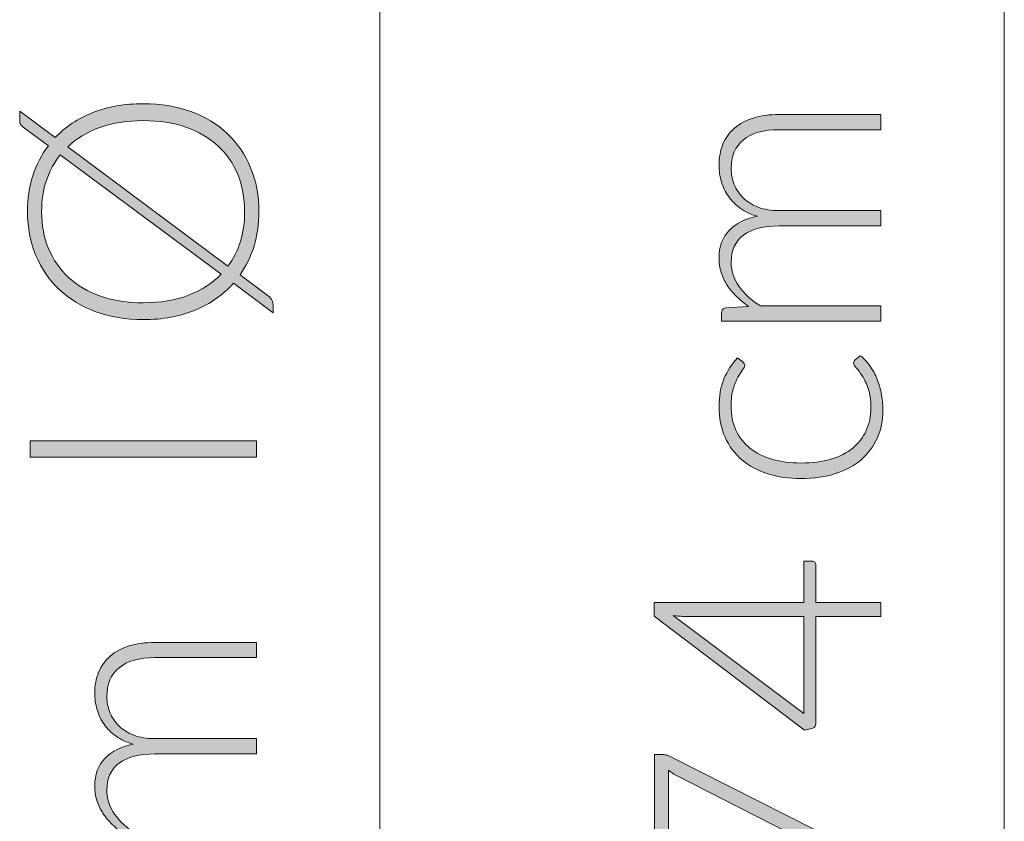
# Model space of a CAD drawing. Header units: inches. Extents: x 37 to 169, y -264 to -88.
# Tile 12 of 29: x 37.16 to 43.67, y -177.57 to -172.27. Entities that reach past the tile are written whole.
import ezdxf

# ---------------------------------------------------------------- set-up
doc = ezdxf.new("R2010")
doc.units = ezdxf.units.IN
doc.header["$MEASUREMENT"] = 0
doc.layers.add('Capa 1', color=7, linetype='Continuous')

# ---------------------------------------------------------------- blocks, each defined once
blk = doc.blocks.new('block 30')
at = {"layer": 'Capa 1'}
h = blk.add_hatch(color=250, dxfattribs=at)
h.dxf.hatch_style = 2
edge = h.paths.add_edge_path()
edge.add_spline(control_points=[(42.8572, -174.2584), (42.8572, -174.2584), (41.8042, -174.2584), (41.8042, -174.2584), (41.8042, -174.2584), (41.8042, -174.2033), (41.8042, -174.2033), (41.8042, -174.1851), (41.813, -174.1744), (41.8305, -174.1716), (41.8305, -174.1716), (41.983, -174.162), (41.983, -174.162), (41.954, -174.1417), (41.9277, -174.1199), (41.9036, -174.0965), (41.8796, -174.0731), (41.8589, -174.0483), (41.8417, -174.0218), (41.8245, -173.9952), (41.8111, -173.967), (41.8014, -173.9374), (41.7919, -173.907), (41.7871, -173.8757), (41.7871, -173.8423), (41.7871, -173.7658), (41.8095, -173.7041), (41.8545, -173.6583), (41.8993, -173.6125), (41.9614, -173.5815), (42.0412, -173.5653), (41.9974, -173.5525), (41.9597, -173.535), (41.928, -173.5119), (41.8962, -173.4888), (41.87, -173.4626), (41.8491, -173.433), (41.8283, -173.4034), (41.8128, -173.3713), (41.8026, -173.3365), (41.7923, -173.3014), (41.7871, -173.2656), (41.7871, -173.229), (41.7871, -173.177), (41.7959, -173.1302), (41.8131, -173.0885), (41.8303, -173.0471), (41.856, -173.0117), (41.8898, -172.9824), (41.9237, -172.9534), (41.9654, -172.9307), (42.0147, -172.9155), (42.0641, -172.8997), (42.1206, -172.8921), (42.184, -172.8921), (42.184, -172.8921), (42.8572, -172.8921), (42.8572, -172.8921), (42.8572, -172.8921), (42.8572, -172.9927), (42.8572, -172.9927), (42.8572, -172.9927), (42.184, -172.9927), (42.184, -172.9927), (42.081, -172.9927), (42.0026, -173.0148), (41.9485, -173.0595), (41.8946, -173.1036), (41.8676, -173.167), (41.8676, -173.2497), (41.8676, -173.2862), (41.8743, -173.3214), (41.8877, -173.3551), (41.9011, -173.3886), (41.9211, -173.4182), (41.9475, -173.444), (41.974, -173.4695), (42.0069, -173.4902), (42.0465, -173.5053), (42.086, -173.5205), (42.1318, -173.5281), (42.184, -173.5281), (42.184, -173.5281), (42.8572, -173.5281), (42.8572, -173.5281), (42.8572, -173.5281), (42.8572, -173.6287), (42.8572, -173.6287), (42.8572, -173.6287), (42.184, -173.6287), (42.184, -173.6287), (42.0818, -173.6287), (42.0035, -173.6493), (41.949, -173.69), (41.8948, -173.731), (41.8676, -173.7906), (41.8676, -173.8691), (41.8676, -173.926), (41.8848, -173.979), (41.9189, -174.0276), (41.9532, -174.0765), (42.0005, -174.1199), (42.0613, -174.1578), (42.0613, -174.1578), (42.8572, -174.1578), (42.8572, -174.1578), (42.8572, -174.1578), (42.8572, -174.2584), (42.8572, -174.2584)], knot_values=[0, 0, 0, 0, 1, 1, 1, 2, 2, 2, 3, 3, 3, 4, 4, 4, 5, 5, 5, 6, 6, 6, 7, 7, 7, 8, 8, 8, 9, 9, 9, 10, 10, 10, 11, 11, 11, 12, 12, 12, 13, 13, 13, 14, 14, 14, 15, 15, 15, 16, 16, 16, 17, 17, 17, 18, 18, 18, 19, 19, 19, 20, 20, 20, 21, 21, 21, 22, 22, 22, 23, 23, 23, 24, 24, 24, 25, 25, 25, 26, 26, 26, 27, 27, 27, 28, 28, 28, 29, 29, 29, 30, 30, 30, 31, 31, 31, 32, 32, 32, 33, 33, 33, 34, 34, 34, 35, 35, 35, 36, 36, 36, 36], degree=3, periodic=1)
h = blk.add_hatch(color=250, dxfattribs=at)
h.dxf.hatch_style = 2
edge = h.paths.add_edge_path()
edge.add_spline(control_points=[(41.9449, -174.5282), (41.9483, -174.532), (41.9514, -174.5351), (41.9539, -174.5382), (41.9563, -174.5416), (41.9576, -174.5458), (41.9576, -174.5516), (41.9576, -174.5589), (41.9528, -174.5685), (41.9433, -174.5806), (41.9337, -174.593), (41.9234, -174.6092), (41.912, -174.6298), (41.9008, -174.6505), (41.8903, -174.676), (41.8808, -174.7066), (41.8713, -174.7373), (41.8665, -174.7745), (41.8665, -174.8183), (41.8665, -174.8789), (41.8774, -174.9326), (41.8989, -174.9798), (41.9204, -175.0267), (41.9513, -175.066), (41.9914, -175.0984), (42.0317, -175.1301), (42.0803, -175.1549), (42.1375, -175.1717), (42.1947, -175.1886), (42.2589, -175.1969), (42.3301, -175.1969), (42.4041, -175.1969), (42.4698, -175.1886), (42.5269, -175.1714), (42.5841, -175.1542), (42.6322, -175.1294), (42.6715, -175.0977), (42.7106, -175.066), (42.7404, -175.0274), (42.7609, -174.9823), (42.7814, -174.9371), (42.7915, -174.8868), (42.7915, -174.8321), (42.7915, -174.7814), (42.7855, -174.7387), (42.7736, -174.7042), (42.7616, -174.6705), (42.7485, -174.6422), (42.7343, -174.6198), (42.7202, -174.5974), (42.7073, -174.5799), (42.6952, -174.5671), (42.6832, -174.554), (42.6773, -174.5434), (42.6773, -174.5354), (42.6773, -174.5265), (42.6808, -174.5196), (42.6878, -174.5144), (42.6878, -174.5144), (42.7218, -174.4872), (42.7218, -174.4872), (42.7428, -174.503), (42.7626, -174.5237), (42.781, -174.5485), (42.7993, -174.5733), (42.8151, -174.6009), (42.8286, -174.6319), (42.842, -174.6629), (42.8523, -174.6967), (42.8597, -174.7332), (42.8672, -174.7693), (42.8709, -174.8072), (42.8709, -174.8469), (42.8709, -174.9137), (42.8587, -174.975), (42.8344, -175.0305), (42.8101, -175.086), (42.7748, -175.1335), (42.7287, -175.1735), (42.6823, -175.2134), (42.6258, -175.2444), (42.5586, -175.2665), (42.4916, -175.2885), (42.4155, -175.2995), (42.3301, -175.2995), (42.2496, -175.2995), (42.1762, -175.2892), (42.1099, -175.2679), (42.0436, -175.2468), (41.9866, -175.2162), (41.9385, -175.1755), (41.8906, -175.1349), (41.8533, -175.0853), (41.8269, -175.026), (41.8004, -174.9674), (41.7871, -174.8999), (41.7871, -174.8234), (41.7871, -174.7552), (41.7981, -174.6942), (41.82, -174.6408), (41.8419, -174.5878), (41.8715, -174.5413), (41.9089, -174.5017), (41.9089, -174.5017), (41.9449, -174.5282), (41.9449, -174.5282)], knot_values=[0, 0, 0, 0, 1, 1, 1, 2, 2, 2, 3, 3, 3, 4, 4, 4, 5, 5, 5, 6, 6, 6, 7, 7, 7, 8, 8, 8, 9, 9, 9, 10, 10, 10, 11, 11, 11, 12, 12, 12, 13, 13, 13, 14, 14, 14, 15, 15, 15, 16, 16, 16, 17, 17, 17, 18, 18, 18, 19, 19, 19, 20, 20, 20, 21, 21, 21, 22, 22, 22, 23, 23, 23, 24, 24, 24, 25, 25, 25, 26, 26, 26, 27, 27, 27, 28, 28, 28, 29, 29, 29, 30, 30, 30, 31, 31, 31, 32, 32, 32, 33, 33, 33, 34, 34, 34, 35, 35, 35, 35], degree=3, periodic=1)
h = blk.add_hatch(color=250, dxfattribs=at)
h.dxf.hatch_style = 2
edge = h.paths.add_edge_path()
edge.add_spline(control_points=[(42.3471, -176.1198), (42.3471, -176.1198), (42.3471, -175.8459), (42.3471, -175.8459), (42.3471, -175.8459), (42.4021, -175.8459), (42.4021, -175.8459), (42.4098, -175.8459), (42.416, -175.848), (42.4207, -175.8528), (42.4251, -175.8573), (42.4276, -175.8645), (42.4276, -175.8742), (42.4276, -175.8742), (42.4276, -176.1198), (42.4276, -176.1198), (42.4276, -176.1198), (42.8572, -176.1198), (42.8572, -176.1198), (42.8572, -176.1198), (42.8572, -176.2111), (42.8572, -176.2111), (42.8572, -176.2111), (42.4276, -176.2111), (42.4276, -176.2111), (42.4276, -176.2111), (42.4276, -176.9167), (42.4276, -176.9167), (42.4276, -176.9274), (42.4251, -176.9353), (42.4207, -176.9411), (42.416, -176.947), (42.4098, -176.9504), (42.4021, -176.9529), (42.4021, -176.9529), (42.3523, -176.9622), (42.3523, -176.9622), (42.3523, -176.9622), (41.3575, -176.2097), (41.3575, -176.2097), (41.3575, -176.2097), (41.3575, -176.1198), (41.3575, -176.1198), (41.3575, -176.1198), (42.3471, -176.1198), (42.3471, -176.1198)], knot_values=[0, 0, 0, 0, 1, 1, 1, 2, 2, 2, 3, 3, 3, 4, 4, 4, 5, 5, 5, 6, 6, 6, 7, 7, 7, 8, 8, 8, 9, 9, 9, 10, 10, 10, 11, 11, 11, 12, 12, 12, 13, 13, 13, 14, 14, 14, 15, 15, 15, 15], degree=3, periodic=1)
edge = h.paths.add_edge_path()
edge.add_spline(control_points=[(41.5628, -176.2111), (41.5508, -176.2111), (41.5382, -176.2104), (41.5248, -176.2097), (41.5113, -176.2091), (41.4976, -176.2077), (41.4834, -176.2056), (41.4834, -176.2056), (42.3471, -176.8523), (42.3471, -176.8523), (42.3471, -176.8523), (42.3471, -176.2111), (42.3471, -176.2111), (42.3471, -176.2111), (41.5628, -176.2111), (41.5628, -176.2111)], knot_values=[0, 0, 0, 0, 1, 1, 1, 2, 2, 2, 3, 3, 3, 4, 4, 4, 5, 5, 5, 5], degree=3, periodic=1)
h = blk.add_hatch(color=250, dxfattribs=at)
h.dxf.hatch_style = 2
edge = h.paths.add_edge_path()
edge.add_spline(control_points=[(41.3596, -177.1234), (41.3596, -177.1234), (41.4051, -177.1234), (41.4051, -177.1234), (41.4171, -177.1234), (41.4276, -177.1244), (41.4364, -177.1268), (41.4452, -177.1296), (41.4528, -177.1323), (41.4591, -177.1358), (41.4591, -177.1358), (42.8191, -177.8227), (42.8191, -177.8227), (42.8303, -177.8282), (42.8396, -177.8358), (42.8467, -177.8455), (42.8537, -177.8551), (42.8572, -177.8675), (42.8572, -177.883), (42.8572, -177.883), (42.8572, -177.9519), (42.8572, -177.9519), (42.8572, -177.9519), (41.5025, -177.2605), (41.5025, -177.2605), (41.4841, -177.2515), (41.4676, -177.2405), (41.4528, -177.2281), (41.4528, -177.2281), (41.4528, -178.0915), (41.4528, -178.0915), (41.4528, -178.0994), (41.45, -178.1059), (41.4443, -178.1111), (41.4386, -178.1163), (41.4319, -178.119), (41.4242, -178.119), (41.4242, -178.119), (41.3596, -178.119), (41.3596, -178.119), (41.3596, -178.119), (41.3596, -177.1234), (41.3596, -177.1234)], knot_values=[0, 0, 0, 0, 1, 1, 1, 2, 2, 2, 3, 3, 3, 4, 4, 4, 5, 5, 5, 6, 6, 6, 7, 7, 7, 8, 8, 8, 9, 9, 9, 10, 10, 10, 11, 11, 11, 12, 12, 12, 13, 13, 13, 14, 14, 14, 14], degree=3, periodic=1)
at = {"layer": 'Capa 1', "lineweight": 0}
for points, knots in [([(42.8572, -174.2584), (42.8572, -174.2584), (41.8042, -174.2584), (41.8042, -174.2584), (41.8042, -174.2584), (41.8042, -174.2033), (41.8042, -174.2033), (41.8042, -174.1851), (41.813, -174.1744), (41.8305, -174.1716), (41.8305, -174.1716), (41.983, -174.162), (41.983, -174.162), (41.954, -174.1417), (41.9277, -174.1199), (41.9036, -174.0965), (41.8796, -174.0731), (41.8589, -174.0483), (41.8417, -174.0218), (41.8245, -173.9952), (41.8111, -173.967), (41.8014, -173.9374), (41.7919, -173.907), (41.7871, -173.8757), (41.7871, -173.8423), (41.7871, -173.7658), (41.8095, -173.7041), (41.8545, -173.6583), (41.8993, -173.6125), (41.9614, -173.5815), (42.0412, -173.5653), (41.9974, -173.5525), (41.9597, -173.535), (41.928, -173.5119), (41.8962, -173.4888), (41.87, -173.4626), (41.8491, -173.433), (41.8283, -173.4034), (41.8128, -173.3713), (41.8026, -173.3365), (41.7923, -173.3014), (41.7871, -173.2656), (41.7871, -173.229), (41.7871, -173.177), (41.7959, -173.1302), (41.8131, -173.0885), (41.8303, -173.0471), (41.856, -173.0117), (41.8898, -172.9824), (41.9237, -172.9534), (41.9654, -172.9307), (42.0147, -172.9155), (42.0641, -172.8997), (42.1206, -172.8921), (42.184, -172.8921), (42.184, -172.8921), (42.8572, -172.8921), (42.8572, -172.8921), (42.8572, -172.8921), (42.8572, -172.9927), (42.8572, -172.9927), (42.8572, -172.9927), (42.184, -172.9927), (42.184, -172.9927), (42.081, -172.9927), (42.0026, -173.0148), (41.9485, -173.0595), (41.8946, -173.1036), (41.8676, -173.167), (41.8676, -173.2497), (41.8676, -173.2862), (41.8743, -173.3214), (41.8877, -173.3551), (41.9011, -173.3886), (41.9211, -173.4182), (41.9475, -173.444), (41.974, -173.4695), (42.0069, -173.4902), (42.0465, -173.5053), (42.086, -173.5205), (42.1318, -173.5281), (42.184, -173.5281), (42.184, -173.5281), (42.8572, -173.5281), (42.8572, -173.5281), (42.8572, -173.5281), (42.8572, -173.6287), (42.8572, -173.6287), (42.8572, -173.6287), (42.184, -173.6287), (42.184, -173.6287), (42.0818, -173.6287), (42.0035, -173.6493), (41.949, -173.69), (41.8948, -173.731), (41.8676, -173.7906), (41.8676, -173.8691), (41.8676, -173.926), (41.8848, -173.979), (41.9189, -174.0276), (41.9532, -174.0765), (42.0005, -174.1199), (42.0613, -174.1578), (42.0613, -174.1578), (42.8572, -174.1578), (42.8572, -174.1578), (42.8572, -174.1578), (42.8572, -174.2584), (42.8572, -174.2584)], [0, 0, 0, 0, 1, 1, 1, 2, 2, 2, 3, 3, 3, 4, 4, 4, 5, 5, 5, 6, 6, 6, 7, 7, 7, 8, 8, 8, 9, 9, 9, 10, 10, 10, 11, 11, 11, 12, 12, 12, 13, 13, 13, 14, 14, 14, 15, 15, 15, 16, 16, 16, 17, 17, 17, 18, 18, 18, 19, 19, 19, 20, 20, 20, 21, 21, 21, 22, 22, 22, 23, 23, 23, 24, 24, 24, 25, 25, 25, 26, 26, 26, 27, 27, 27, 28, 28, 28, 29, 29, 29, 30, 30, 30, 31, 31, 31, 32, 32, 32, 33, 33, 33, 34, 34, 34, 35, 35, 35, 36, 36, 36, 36]), ([(41.9449, -174.5282), (41.9483, -174.532), (41.9514, -174.5351), (41.9539, -174.5382), (41.9563, -174.5416), (41.9576, -174.5458), (41.9576, -174.5516), (41.9576, -174.5589), (41.9528, -174.5685), (41.9433, -174.5806), (41.9337, -174.593), (41.9234, -174.6092), (41.912, -174.6298), (41.9008, -174.6505), (41.8903, -174.676), (41.8808, -174.7066), (41.8713, -174.7373), (41.8665, -174.7745), (41.8665, -174.8183), (41.8665, -174.8789), (41.8774, -174.9326), (41.8989, -174.9798), (41.9204, -175.0267), (41.9513, -175.066), (41.9914, -175.0984), (42.0317, -175.1301), (42.0803, -175.1549), (42.1375, -175.1717), (42.1947, -175.1886), (42.2589, -175.1969), (42.3301, -175.1969), (42.4041, -175.1969), (42.4698, -175.1886), (42.5269, -175.1714), (42.5841, -175.1542), (42.6322, -175.1294), (42.6715, -175.0977), (42.7106, -175.066), (42.7404, -175.0274), (42.7609, -174.9823), (42.7814, -174.9371), (42.7915, -174.8868), (42.7915, -174.8321), (42.7915, -174.7814), (42.7855, -174.7387), (42.7736, -174.7042), (42.7616, -174.6705), (42.7485, -174.6422), (42.7343, -174.6198), (42.7202, -174.5974), (42.7073, -174.5799), (42.6952, -174.5671), (42.6832, -174.554), (42.6773, -174.5434), (42.6773, -174.5354), (42.6773, -174.5265), (42.6808, -174.5196), (42.6878, -174.5144), (42.6878, -174.5144), (42.7218, -174.4872), (42.7218, -174.4872), (42.7428, -174.503), (42.7626, -174.5237), (42.781, -174.5485), (42.7993, -174.5733), (42.8151, -174.6009), (42.8286, -174.6319), (42.842, -174.6629), (42.8523, -174.6967), (42.8597, -174.7332), (42.8672, -174.7693), (42.8709, -174.8072), (42.8709, -174.8469), (42.8709, -174.9137), (42.8587, -174.975), (42.8344, -175.0305), (42.8101, -175.086), (42.7748, -175.1335), (42.7287, -175.1735), (42.6823, -175.2134), (42.6258, -175.2444), (42.5586, -175.2665), (42.4916, -175.2885), (42.4155, -175.2995), (42.3301, -175.2995), (42.2496, -175.2995), (42.1762, -175.2892), (42.1099, -175.2679), (42.0436, -175.2468), (41.9866, -175.2162), (41.9385, -175.1755), (41.8906, -175.1349), (41.8533, -175.0853), (41.8269, -175.026), (41.8004, -174.9674), (41.7871, -174.8999), (41.7871, -174.8234), (41.7871, -174.7552), (41.7981, -174.6942), (41.82, -174.6408), (41.8419, -174.5878), (41.8715, -174.5413), (41.9089, -174.5017), (41.9089, -174.5017), (41.9449, -174.5282), (41.9449, -174.5282)], [0, 0, 0, 0, 1, 1, 1, 2, 2, 2, 3, 3, 3, 4, 4, 4, 5, 5, 5, 6, 6, 6, 7, 7, 7, 8, 8, 8, 9, 9, 9, 10, 10, 10, 11, 11, 11, 12, 12, 12, 13, 13, 13, 14, 14, 14, 15, 15, 15, 16, 16, 16, 17, 17, 17, 18, 18, 18, 19, 19, 19, 20, 20, 20, 21, 21, 21, 22, 22, 22, 23, 23, 23, 24, 24, 24, 25, 25, 25, 26, 26, 26, 27, 27, 27, 28, 28, 28, 29, 29, 29, 30, 30, 30, 31, 31, 31, 32, 32, 32, 33, 33, 33, 34, 34, 34, 35, 35, 35, 35]), ([(42.3471, -176.1198), (42.3471, -176.1198), (42.3471, -175.8459), (42.3471, -175.8459), (42.3471, -175.8459), (42.4021, -175.8459), (42.4021, -175.8459), (42.4098, -175.8459), (42.416, -175.848), (42.4207, -175.8528), (42.4251, -175.8573), (42.4276, -175.8645), (42.4276, -175.8742), (42.4276, -175.8742), (42.4276, -176.1198), (42.4276, -176.1198), (42.4276, -176.1198), (42.8572, -176.1198), (42.8572, -176.1198), (42.8572, -176.1198), (42.8572, -176.2111), (42.8572, -176.2111), (42.8572, -176.2111), (42.4276, -176.2111), (42.4276, -176.2111), (42.4276, -176.2111), (42.4276, -176.9167), (42.4276, -176.9167), (42.4276, -176.9274), (42.4251, -176.9353), (42.4207, -176.9411), (42.416, -176.947), (42.4098, -176.9504), (42.4021, -176.9529), (42.4021, -176.9529), (42.3523, -176.9622), (42.3523, -176.9622), (42.3523, -176.9622), (41.3575, -176.2097), (41.3575, -176.2097), (41.3575, -176.2097), (41.3575, -176.1198), (41.3575, -176.1198), (41.3575, -176.1198), (42.3471, -176.1198), (42.3471, -176.1198)], [0, 0, 0, 0, 1, 1, 1, 2, 2, 2, 3, 3, 3, 4, 4, 4, 5, 5, 5, 6, 6, 6, 7, 7, 7, 8, 8, 8, 9, 9, 9, 10, 10, 10, 11, 11, 11, 12, 12, 12, 13, 13, 13, 14, 14, 14, 15, 15, 15, 15]), ([(41.5628, -176.2111), (41.5508, -176.2111), (41.5382, -176.2104), (41.5248, -176.2097), (41.5113, -176.2091), (41.4976, -176.2077), (41.4834, -176.2056), (41.4834, -176.2056), (42.3471, -176.8523), (42.3471, -176.8523), (42.3471, -176.8523), (42.3471, -176.2111), (42.3471, -176.2111), (42.3471, -176.2111), (41.5628, -176.2111), (41.5628, -176.2111)], [0, 0, 0, 0, 1, 1, 1, 2, 2, 2, 3, 3, 3, 4, 4, 4, 5, 5, 5, 5]), ([(41.3596, -177.1234), (41.3596, -177.1234), (41.4051, -177.1234), (41.4051, -177.1234), (41.4171, -177.1234), (41.4276, -177.1244), (41.4364, -177.1268), (41.4452, -177.1296), (41.4528, -177.1323), (41.4591, -177.1358), (41.4591, -177.1358), (42.8191, -177.8227), (42.8191, -177.8227), (42.8303, -177.8282), (42.8396, -177.8358), (42.8467, -177.8455), (42.8537, -177.8551), (42.8572, -177.8675), (42.8572, -177.883), (42.8572, -177.883), (42.8572, -177.9519), (42.8572, -177.9519), (42.8572, -177.9519), (41.5025, -177.2605), (41.5025, -177.2605), (41.4841, -177.2515), (41.4676, -177.2405), (41.4528, -177.2281), (41.4528, -177.2281), (41.4528, -178.0915), (41.4528, -178.0915), (41.4528, -178.0994), (41.45, -178.1059), (41.4443, -178.1111), (41.4386, -178.1163), (41.4319, -178.119), (41.4242, -178.119), (41.4242, -178.119), (41.3596, -178.119), (41.3596, -178.119), (41.3596, -178.119), (41.3596, -177.1234), (41.3596, -177.1234)], [0, 0, 0, 0, 1, 1, 1, 2, 2, 2, 3, 3, 3, 4, 4, 4, 5, 5, 5, 6, 6, 6, 7, 7, 7, 8, 8, 8, 9, 9, 9, 10, 10, 10, 11, 11, 11, 12, 12, 12, 13, 13, 13, 14, 14, 14, 14])]:
    blk.add_open_spline(points, degree=3, knots=knots, dxfattribs=at)
blk = doc.blocks.new('block 33')
at = {"layer": 'Capa 1'}
h = blk.add_hatch(color=250, dxfattribs=at)
h.dxf.hatch_style = 2
edge = h.paths.add_edge_path()
edge.add_spline(control_points=[(38.7275, -177.7497), (38.7275, -177.7497), (37.6745, -177.7497), (37.6745, -177.7497), (37.6745, -177.7497), (37.6745, -177.6946), (37.6745, -177.6946), (37.6745, -177.676), (37.6833, -177.6656), (37.7009, -177.6629), (37.7009, -177.6629), (37.8533, -177.6532), (37.8533, -177.6532), (37.8244, -177.6326), (37.798, -177.6109), (37.7739, -177.5878), (37.75, -177.5644), (37.7293, -177.5396), (37.7121, -177.5127), (37.6949, -177.4865), (37.6814, -177.4582), (37.6718, -177.4283), (37.6623, -177.3983), (37.6575, -177.3666), (37.6575, -177.3335), (37.6575, -177.2567), (37.6799, -177.195), (37.7248, -177.1496), (37.7696, -177.1034), (37.8318, -177.0724), (37.9116, -177.0562), (37.8678, -177.0435), (37.8301, -177.0259), (37.7984, -177.0028), (37.7665, -176.9801), (37.7403, -176.9539), (37.7195, -176.9243), (37.6986, -176.8946), (37.6831, -176.8622), (37.673, -176.8274), (37.6626, -176.7927), (37.6575, -176.7568), (37.6575, -176.7203), (37.6575, -176.6679), (37.6663, -176.6211), (37.6835, -176.5797), (37.7007, -176.5381), (37.7264, -176.5026), (37.7601, -176.4736), (37.7941, -176.4444), (37.8358, -176.422), (37.885, -176.4065), (37.9345, -176.391), (37.991, -176.3834), (38.0544, -176.3834), (38.0544, -176.3834), (38.7275, -176.3834), (38.7275, -176.3834), (38.7275, -176.3834), (38.7275, -176.4836), (38.7275, -176.4836), (38.7275, -176.4836), (38.0544, -176.4836), (38.0544, -176.4836), (37.9513, -176.4836), (37.873, -176.506), (37.8189, -176.5505), (37.765, -176.5949), (37.7379, -176.6583), (37.7379, -176.741), (37.7379, -176.7775), (37.7446, -176.8126), (37.7581, -176.8464), (37.7715, -176.8795), (37.7915, -176.9091), (37.8178, -176.9353), (37.8444, -176.9608), (37.8773, -176.9814), (37.9169, -176.9966), (37.9563, -177.0118), (38.0022, -177.0193), (38.0544, -177.0193), (38.0544, -177.0193), (38.7275, -177.0193), (38.7275, -177.0193), (38.7275, -177.0193), (38.7275, -177.1199), (38.7275, -177.1199), (38.7275, -177.1199), (38.0544, -177.1199), (38.0544, -177.1199), (37.9522, -177.1199), (37.8738, -177.1403), (37.8194, -177.1813), (37.7651, -177.2219), (37.7379, -177.2819), (37.7379, -177.3601), (37.7379, -177.4169), (37.7551, -177.47), (37.7893, -177.5189), (37.8235, -177.5675), (37.8709, -177.6109), (37.9317, -177.6491), (37.9317, -177.6491), (38.7275, -177.6491), (38.7275, -177.6491), (38.7275, -177.6491), (38.7275, -177.7497), (38.7275, -177.7497)], knot_values=[0, 0, 0, 0, 1, 1, 1, 2, 2, 2, 3, 3, 3, 4, 4, 4, 5, 5, 5, 6, 6, 6, 7, 7, 7, 8, 8, 8, 9, 9, 9, 10, 10, 10, 11, 11, 11, 12, 12, 12, 13, 13, 13, 14, 14, 14, 15, 15, 15, 16, 16, 16, 17, 17, 17, 18, 18, 18, 19, 19, 19, 20, 20, 20, 21, 21, 21, 22, 22, 22, 23, 23, 23, 24, 24, 24, 25, 25, 25, 26, 26, 26, 27, 27, 27, 28, 28, 28, 29, 29, 29, 30, 30, 30, 31, 31, 31, 32, 32, 32, 33, 33, 33, 34, 34, 34, 35, 35, 35, 36, 36, 36, 36], degree=3, periodic=1)
at = {"layer": 'Capa 1', "lineweight": 0}
blk.add_open_spline([(38.7275, -177.7497), (38.7275, -177.7497), (37.6745, -177.7497), (37.6745, -177.7497), (37.6745, -177.7497), (37.6745, -177.6946), (37.6745, -177.6946), (37.6745, -177.676), (37.6833, -177.6656), (37.7009, -177.6629), (37.7009, -177.6629), (37.8533, -177.6532), (37.8533, -177.6532), (37.8244, -177.6326), (37.798, -177.6109), (37.7739, -177.5878), (37.75, -177.5644), (37.7293, -177.5396), (37.7121, -177.5127), (37.6949, -177.4865), (37.6814, -177.4582), (37.6718, -177.4283), (37.6623, -177.3983), (37.6575, -177.3666), (37.6575, -177.3335), (37.6575, -177.2567), (37.6799, -177.195), (37.7248, -177.1496), (37.7696, -177.1034), (37.8318, -177.0724), (37.9116, -177.0562), (37.8678, -177.0435), (37.8301, -177.0259), (37.7984, -177.0028), (37.7665, -176.9801), (37.7403, -176.9539), (37.7195, -176.9243), (37.6986, -176.8946), (37.6831, -176.8622), (37.673, -176.8274), (37.6626, -176.7927), (37.6575, -176.7568), (37.6575, -176.7203), (37.6575, -176.6679), (37.6663, -176.6211), (37.6835, -176.5797), (37.7007, -176.5381), (37.7264, -176.5026), (37.7601, -176.4736), (37.7941, -176.4444), (37.8358, -176.422), (37.885, -176.4065), (37.9345, -176.391), (37.991, -176.3834), (38.0544, -176.3834), (38.0544, -176.3834), (38.7275, -176.3834), (38.7275, -176.3834), (38.7275, -176.3834), (38.7275, -176.4836), (38.7275, -176.4836), (38.7275, -176.4836), (38.0544, -176.4836), (38.0544, -176.4836), (37.9513, -176.4836), (37.873, -176.506), (37.8189, -176.5505), (37.765, -176.5949), (37.7379, -176.6583), (37.7379, -176.741), (37.7379, -176.7775), (37.7446, -176.8126), (37.7581, -176.8464), (37.7715, -176.8795), (37.7915, -176.9091), (37.8178, -176.9353), (37.8444, -176.9608), (37.8773, -176.9814), (37.9169, -176.9966), (37.9563, -177.0118), (38.0022, -177.0193), (38.0544, -177.0193), (38.0544, -177.0193), (38.7275, -177.0193), (38.7275, -177.0193), (38.7275, -177.0193), (38.7275, -177.1199), (38.7275, -177.1199), (38.7275, -177.1199), (38.0544, -177.1199), (38.0544, -177.1199), (37.9522, -177.1199), (37.8738, -177.1403), (37.8194, -177.1813), (37.7651, -177.2219), (37.7379, -177.2819), (37.7379, -177.3601), (37.7379, -177.4169), (37.7551, -177.47), (37.7893, -177.5189), (37.8235, -177.5675), (37.8709, -177.6109), (37.9317, -177.6491), (37.9317, -177.6491), (38.7275, -177.6491), (38.7275, -177.6491), (38.7275, -177.6491), (38.7275, -177.7497), (38.7275, -177.7497)], degree=3, knots=[0, 0, 0, 0, 1, 1, 1, 2, 2, 2, 3, 3, 3, 4, 4, 4, 5, 5, 5, 6, 6, 6, 7, 7, 7, 8, 8, 8, 9, 9, 9, 10, 10, 10, 11, 11, 11, 12, 12, 12, 13, 13, 13, 14, 14, 14, 15, 15, 15, 16, 16, 16, 17, 17, 17, 18, 18, 18, 19, 19, 19, 20, 20, 20, 21, 21, 21, 22, 22, 22, 23, 23, 23, 24, 24, 24, 25, 25, 25, 26, 26, 26, 27, 27, 27, 28, 28, 28, 29, 29, 29, 30, 30, 30, 31, 31, 31, 32, 32, 32, 33, 33, 33, 34, 34, 34, 35, 35, 35, 36, 36, 36, 36], dxfattribs=at)
blk = doc.blocks.new('block 35')
at = {"layer": 'Capa 1'}
h = blk.add_hatch(color=250, dxfattribs=at)
h.dxf.hatch_style = 2
h.paths.add_polyline_path([(38.7277, -175.0501), (38.7277, -175.159), (37.2301, -175.159), (37.2301, -175.0501)])
at = {"layer": 'Capa 1', "lineweight": 0}
blk.add_lwpolyline([(38.7277, -175.0501), (38.7277, -175.159), (37.2301, -175.159), (37.2301, -175.0501), (38.7277, -175.0501)], dxfattribs=at)
blk = doc.blocks.new('block 36')
at = {"layer": 'Capa 1'}
h = blk.add_hatch(color=250, dxfattribs=at)
h.dxf.hatch_style = 2
edge = h.paths.add_edge_path()
edge.add_spline(control_points=[(37.9782, -172.8208), (38.094, -172.8208), (38.1989, -172.838), (38.2931, -172.8728), (38.3873, -172.9073), (38.4678, -172.9559), (38.5344, -173.0189), (38.6011, -173.0816), (38.6526, -173.1567), (38.6889, -173.2442), (38.7253, -173.3317), (38.7434, -173.4289), (38.7434, -173.535), (38.7434, -173.6163), (38.7327, -173.6921), (38.7112, -173.7623), (38.6896, -173.8326), (38.6588, -173.896), (38.6185, -173.9532), (38.6185, -173.9532), (38.8049, -174.0917), (38.8049, -174.0917), (38.8168, -174.101), (38.8254, -174.1113), (38.8307, -174.1227), (38.836, -174.1337), (38.8386, -174.1454), (38.8386, -174.1575), (38.8386, -174.1575), (38.8386, -174.204), (38.8386, -174.204), (38.8386, -174.204), (38.5751, -174.0083), (38.5751, -174.0083), (38.5074, -174.0845), (38.4233, -174.1434), (38.3227, -174.1854), (38.2221, -174.2274), (38.1074, -174.2485), (37.9782, -174.2485), (37.8631, -174.2485), (37.7586, -174.2309), (37.6644, -174.1961), (37.5703, -174.1613), (37.4899, -174.1124), (37.4232, -174.0497), (37.3564, -173.987), (37.3047, -173.9115), (37.268, -173.8244), (37.2313, -173.7369), (37.2131, -173.6404), (37.2131, -173.535), (37.2131, -173.4499), (37.2249, -173.3703), (37.2485, -173.2973), (37.2721, -173.2235), (37.3062, -173.1577), (37.3507, -173.0992), (37.3507, -173.0992), (37.1929, -172.9817), (37.1929, -172.9817), (37.1817, -172.9734), (37.1736, -172.9658), (37.1686, -172.9596), (37.1636, -172.9531), (37.1612, -172.9431), (37.1612, -172.9286), (37.1612, -172.9286), (37.1612, -172.8708), (37.1612, -172.8708), (37.1612, -172.8708), (37.3962, -173.0451), (37.3962, -173.0451), (37.4639, -172.9741), (37.5467, -172.9186), (37.6449, -172.8797), (37.7429, -172.8404), (37.854, -172.8208), (37.9782, -172.8208)], knot_values=[0, 0, 0, 0, 1, 1, 1, 2, 2, 2, 3, 3, 3, 4, 4, 4, 5, 5, 5, 6, 6, 6, 7, 7, 7, 8, 8, 8, 9, 9, 9, 10, 10, 10, 11, 11, 11, 12, 12, 12, 13, 13, 13, 14, 14, 14, 15, 15, 15, 16, 16, 16, 17, 17, 17, 18, 18, 18, 19, 19, 19, 20, 20, 20, 21, 21, 21, 22, 22, 22, 23, 23, 23, 24, 24, 24, 25, 25, 25, 26, 26, 26, 26], degree=3, periodic=1)
edge = h.paths.add_edge_path()
edge.add_spline(control_points=[(37.9782, -174.1372), (38.091, -174.1372), (38.1908, -174.1206), (38.2773, -174.0876), (38.3637, -174.0545), (38.4357, -174.008), (38.4936, -173.9477), (38.4936, -173.9477), (37.4299, -173.1584), (37.4299, -173.1584), (37.3898, -173.2084), (37.3591, -173.2652), (37.3379, -173.3283), (37.3168, -173.3917), (37.3062, -173.4606), (37.3062, -173.535), (37.3062, -173.6239), (37.3216, -173.7052), (37.3522, -173.7789), (37.3829, -173.8526), (37.4272, -173.9163), (37.4851, -173.9697), (37.5429, -174.0228), (37.6134, -174.0641), (37.6968, -174.0934), (37.78, -174.1227), (37.8738, -174.1372), (37.9782, -174.1372)], knot_values=[0, 0, 0, 0, 1, 1, 1, 2, 2, 2, 3, 3, 3, 4, 4, 4, 5, 5, 5, 6, 6, 6, 7, 7, 7, 8, 8, 8, 9, 9, 9, 9], degree=3, periodic=1)
edge = h.paths.add_edge_path()
edge.add_spline(control_points=[(37.9782, -172.9328), (37.8709, -172.9328), (37.7755, -172.9479), (37.6914, -172.9782), (37.6075, -173.0089), (37.5366, -173.0513), (37.4787, -173.1064), (37.4787, -173.1064), (38.5391, -173.895), (38.5391, -173.895), (38.5751, -173.8464), (38.6025, -173.792), (38.6212, -173.7313), (38.6398, -173.6714), (38.6491, -173.6059), (38.6491, -173.535), (38.6491, -173.4447), (38.634, -173.3627), (38.6037, -173.2886), (38.5734, -173.2146), (38.5293, -173.1512), (38.4714, -173.0988), (38.4135, -173.0461), (38.3432, -173.0051), (38.2602, -172.9762), (38.1773, -172.9472), (38.0833, -172.9328), (37.9782, -172.9328)], knot_values=[0, 0, 0, 0, 1, 1, 1, 2, 2, 2, 3, 3, 3, 4, 4, 4, 5, 5, 5, 6, 6, 6, 7, 7, 7, 8, 8, 8, 9, 9, 9, 9], degree=3, periodic=1)
at = {"layer": 'Capa 1', "lineweight": 0}
for points, knots in [([(37.9782, -172.8208), (38.094, -172.8208), (38.1989, -172.838), (38.2931, -172.8728), (38.3873, -172.9073), (38.4678, -172.9559), (38.5344, -173.0189), (38.6011, -173.0816), (38.6526, -173.1567), (38.6889, -173.2442), (38.7253, -173.3317), (38.7434, -173.4289), (38.7434, -173.535), (38.7434, -173.6163), (38.7327, -173.6921), (38.7112, -173.7623), (38.6896, -173.8326), (38.6588, -173.896), (38.6185, -173.9532), (38.6185, -173.9532), (38.8049, -174.0917), (38.8049, -174.0917), (38.8168, -174.101), (38.8254, -174.1113), (38.8307, -174.1227), (38.836, -174.1337), (38.8386, -174.1454), (38.8386, -174.1575), (38.8386, -174.1575), (38.8386, -174.204), (38.8386, -174.204), (38.8386, -174.204), (38.5751, -174.0083), (38.5751, -174.0083), (38.5074, -174.0845), (38.4233, -174.1434), (38.3227, -174.1854), (38.2221, -174.2274), (38.1074, -174.2485), (37.9782, -174.2485), (37.8631, -174.2485), (37.7586, -174.2309), (37.6644, -174.1961), (37.5703, -174.1613), (37.4899, -174.1124), (37.4232, -174.0497), (37.3564, -173.987), (37.3047, -173.9115), (37.268, -173.8244), (37.2313, -173.7369), (37.2131, -173.6404), (37.2131, -173.535), (37.2131, -173.4499), (37.2249, -173.3703), (37.2485, -173.2973), (37.2721, -173.2235), (37.3062, -173.1577), (37.3507, -173.0992), (37.3507, -173.0992), (37.1929, -172.9817), (37.1929, -172.9817), (37.1817, -172.9734), (37.1736, -172.9658), (37.1686, -172.9596), (37.1636, -172.9531), (37.1612, -172.9431), (37.1612, -172.9286), (37.1612, -172.9286), (37.1612, -172.8708), (37.1612, -172.8708), (37.1612, -172.8708), (37.3962, -173.0451), (37.3962, -173.0451), (37.4639, -172.9741), (37.5467, -172.9186), (37.6449, -172.8797), (37.7429, -172.8404), (37.854, -172.8208), (37.9782, -172.8208)], [0, 0, 0, 0, 1, 1, 1, 2, 2, 2, 3, 3, 3, 4, 4, 4, 5, 5, 5, 6, 6, 6, 7, 7, 7, 8, 8, 8, 9, 9, 9, 10, 10, 10, 11, 11, 11, 12, 12, 12, 13, 13, 13, 14, 14, 14, 15, 15, 15, 16, 16, 16, 17, 17, 17, 18, 18, 18, 19, 19, 19, 20, 20, 20, 21, 21, 21, 22, 22, 22, 23, 23, 23, 24, 24, 24, 25, 25, 25, 26, 26, 26, 26]), ([(37.9782, -172.9328), (37.8709, -172.9328), (37.7755, -172.9479), (37.6914, -172.9782), (37.6075, -173.0089), (37.5366, -173.0513), (37.4787, -173.1064), (37.4787, -173.1064), (38.5391, -173.895), (38.5391, -173.895), (38.5751, -173.8464), (38.6025, -173.792), (38.6212, -173.7313), (38.6398, -173.6714), (38.6491, -173.6059), (38.6491, -173.535), (38.6491, -173.4447), (38.634, -173.3627), (38.6037, -173.2886), (38.5734, -173.2146), (38.5293, -173.1512), (38.4714, -173.0988), (38.4135, -173.0461), (38.3432, -173.0051), (38.2602, -172.9762), (38.1773, -172.9472), (38.0833, -172.9328), (37.9782, -172.9328)], [0, 0, 0, 0, 1, 1, 1, 2, 2, 2, 3, 3, 3, 4, 4, 4, 5, 5, 5, 6, 6, 6, 7, 7, 7, 8, 8, 8, 9, 9, 9, 9]), ([(37.9782, -174.1372), (38.091, -174.1372), (38.1908, -174.1206), (38.2773, -174.0876), (38.3637, -174.0545), (38.4357, -174.008), (38.4936, -173.9477), (38.4936, -173.9477), (37.4299, -173.1584), (37.4299, -173.1584), (37.3898, -173.2084), (37.3591, -173.2652), (37.3379, -173.3283), (37.3168, -173.3917), (37.3062, -173.4606), (37.3062, -173.535), (37.3062, -173.6239), (37.3216, -173.7052), (37.3522, -173.7789), (37.3829, -173.8526), (37.4272, -173.9163), (37.4851, -173.9697), (37.5429, -174.0228), (37.6134, -174.0641), (37.6968, -174.0934), (37.78, -174.1227), (37.8738, -174.1372), (37.9782, -174.1372)], [0, 0, 0, 0, 1, 1, 1, 2, 2, 2, 3, 3, 3, 4, 4, 4, 5, 5, 5, 6, 6, 6, 7, 7, 7, 8, 8, 8, 9, 9, 9, 9])]:
    blk.add_open_spline(points, degree=3, knots=knots, dxfattribs=at)

msp = doc.modelspace()

# ---------------------------------------------------------------- linework, layer by layer
at = {"layer": 'Capa 1', "color": 7, "lineweight": 9}
for points in [[(39.5438, -153.827), (39.5438, -197.1363)], [(43.6742, -159.8345), (43.6742, -190.983)]]:
    msp.add_lwpolyline(points, dxfattribs=at)

# ---------------------------------------------------------------- block references
at = {"layer": 'Capa 1'}
for name in ['block 36', 'block 30', 'block 35', 'block 33']:
    msp.add_blockref(name, (0, 0), dxfattribs=at)

doc.saveas('drawing.dxf')
